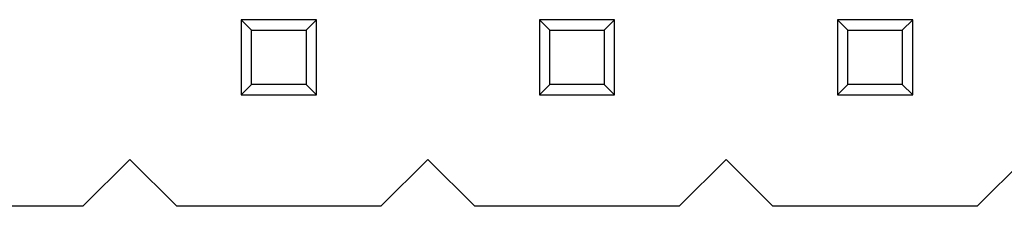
# Model space of a CAD drawing. Header units: millimetres. Extents: x 72 to 239, y 133 to 319.
# Tile 180 of 240: x 107.41 to 115.8, y 290.33 to 291.92. Entities that reach past the tile are written whole.
import ezdxf

# ---------------------------------------------------------------- set-up
doc = ezdxf.new("R2010")
doc.units = ezdxf.units.MM
doc.header["$LTSCALE"] = 5
doc.layers.get('0').update_dxf_attribs({"linetype": 'CONTINUOUS'})

msp = doc.modelspace()

# ---------------------------------------------------------------- linework, layer by layer
for p, q in [((109.3025, 291.9228), (109.3025, 291.2828)), ((109.3025, 291.9228), (109.3907, 291.8347)), ((109.9425, 291.9228), (109.3025, 291.9228)), ((109.8544, 291.8347), (109.9425, 291.9228)), ((109.9425, 291.2828), (109.9425, 291.9228)), ((111.8425, 291.9228), (111.8425, 291.2828)), ((111.8425, 291.9228), (111.9307, 291.8347)), ((112.4825, 291.9228), (111.8425, 291.9228)), ((112.3944, 291.8347), (112.4825, 291.9228)), ((112.4825, 291.2828), (112.4825, 291.9228)), ((114.3825, 291.9228), (114.3825, 291.2828)), ((114.3825, 291.9228), (114.4707, 291.8347)), ((115.0225, 291.9228), (114.3825, 291.9228)), ((114.9344, 291.8347), (115.0225, 291.9228)), ((115.0225, 291.2828), (115.0225, 291.9228)), ((109.3907, 291.371), (109.3907, 291.8347)), ((109.3907, 291.8347), (109.8544, 291.8347)), ((109.8544, 291.8347), (109.8544, 291.371)), ((111.9307, 291.371), (111.9307, 291.8347)), ((111.9307, 291.8347), (112.3944, 291.8347)), ((112.3944, 291.8347), (112.3944, 291.371)), ((114.4707, 291.371), (114.4707, 291.8347)), ((114.4707, 291.8347), (114.9344, 291.8347)), ((114.9344, 291.8347), (114.9344, 291.371)), ((109.3025, 291.2828), (109.3907, 291.371)), ((109.8544, 291.371), (109.3907, 291.371)), ((109.8544, 291.371), (109.9425, 291.2828)), ((111.8425, 291.2828), (111.9307, 291.371)), ((112.3944, 291.371), (111.9307, 291.371)), ((112.3944, 291.371), (112.4825, 291.2828)), ((114.3825, 291.2828), (114.4707, 291.371)), ((114.9344, 291.371), (114.4707, 291.371)), ((114.9344, 291.371), (115.0225, 291.2828)), ((109.3025, 291.2828), (109.9425, 291.2828)), ((111.8425, 291.2828), (112.4825, 291.2828)), ((114.3825, 291.2828), (115.0225, 291.2828)), ((108.3525, 290.7328), (107.9525, 290.3328)), ((108.7525, 290.3328), (108.3525, 290.7328)), ((110.8925, 290.7328), (110.4925, 290.3328)), ((111.2925, 290.3328), (110.8925, 290.7328)), ((113.4325, 290.7328), (113.0325, 290.3328)), ((113.8325, 290.3328), (113.4325, 290.7328)), ((115.9725, 290.7328), (115.5725, 290.3328)), ((107.9525, 290.3328), (106.2125, 290.3328)), ((110.4925, 290.3328), (108.7525, 290.3328)), ((113.0325, 290.3328), (111.2925, 290.3328)), ((115.5725, 290.3328), (113.8325, 290.3328))]:
    msp.add_line(p, q)

doc.saveas('drawing.dxf')
